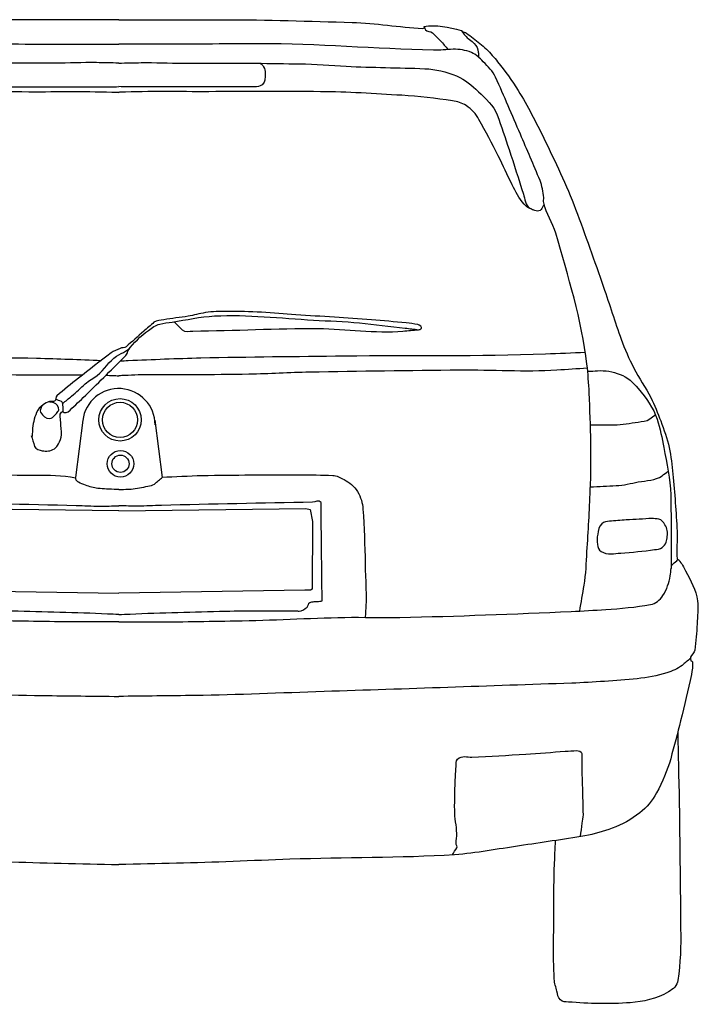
# Model space of a CAD drawing. Extents: x 149 to 250, y -977 to -912.
# Tile 68 of 156: x 206.018 to 206.968, y -955.814 to -954.437. Entities that reach past the tile are written whole.
import ezdxf

# ---------------------------------------------------------------- set-up
doc = ezdxf.new("R2010")
doc.units = 0
doc.header["$MEASUREMENT"] = 0
doc.layers.get('0').update_dxf_attribs({"linetype": 'CONTINUOUS'})

msp = doc.modelspace()

# ---------------------------------------------------------------- linework, layer by layer
at = {"linetype": 'Continuous'}
for p, q in [((206.10661, -954.99699), (206.09637, -955.07723)), ((206.2074, -954.99699), (206.21763, -955.07723))]:
    msp.add_line(p, q, dxfattribs=at)
for points in [[(206.157, -955.12372), (205.89548, -955.12019), (205.88935, -955.12173), (205.88578, -955.13861), (205.88629, -955.23326), (205.88884, -955.2348), (205.8965, -955.2348), (206.157, -955.23869)], [(206.157, -955.12372), (206.41853, -955.12019), (206.42465, -955.12173), (206.42823, -955.13861), (206.42771, -955.23326), (206.42516, -955.2348), (206.41751, -955.2348), (206.157, -955.23869)]]:
    msp.add_lwpolyline(points, dxfattribs=at)
for centre, radius in [((206.15875, -954.9964), 0.02966), ((206.15875, -954.9964), 0.02459), ((206.15934, -955.05783), 0.01863), ((206.15934, -955.05783), 0.01206)]:
    msp.add_circle(centre, radius, dxfattribs=at)
msp.add_arc((206.157, -955.00342), 0.0508, 0.00044, 172.89411, dxfattribs=at)
for points, knots in [([(206.157, -954.43658), (206.14557, -954.43658), (206.13413, -954.43658), (206.12269, -954.43658), (206.08486, -954.43658), (206.04702, -954.43658), (206.00919, -954.43658), (205.94963, -954.43658), (205.8901, -954.43888), (205.83056, -954.44031), (205.79758, -954.44111), (205.76481, -954.44723), (205.73194, -954.44871), (205.73097, -954.44875), (205.73004, -954.44825), (205.72915, -954.44778), (205.72852, -954.44744), (205.73074, -954.44603), (205.73008, -954.44591), (205.71355, -954.44301), (205.69484, -954.44739), (205.67798, -954.45151), (205.67761, -954.4516), (205.67723, -954.45169), (205.67688, -954.45189), (205.67657, -954.45206), (205.67713, -954.45272), (205.67685, -954.4529), (205.67501, -954.4541), (205.67245, -954.45419), (205.67064, -954.4555), (205.66751, -954.45776), (205.66435, -954.46002), (205.66131, -954.46243), (205.65497, -954.46746), (205.64862, -954.47235), (205.64266, -954.47785), (205.6368, -954.48325), (205.63187, -954.48944), (205.62694, -954.49569), (205.61672, -954.50866), (205.60682, -954.52167), (205.59821, -954.53575), (205.585, -954.55737), (205.57329, -954.57957), (205.56234, -954.60235), (205.54658, -954.63512), (205.53071, -954.66772), (205.5179, -954.7017), (205.50428, -954.73782), (205.49152, -954.77419), (205.47881, -954.81061), (205.47035, -954.83487), (205.46272, -954.85939), (205.45418, -954.88365), (205.44931, -954.89749), (205.44302, -954.91077), (205.43651, -954.92392), (205.42946, -954.93819), (205.41972, -954.95094), (205.41269, -954.96522), (205.40743, -954.97589), (205.40298, -954.98683), (205.39877, -954.99798), (205.39415, -955.0102), (205.38976, -955.02237), (205.38699, -955.03515), (205.38433, -955.04741), (205.38282, -955.05976), (205.38163, -955.0722), (205.37908, -955.0989), (205.37756, -955.12562), (205.37575, -955.15233), (205.37487, -955.16518), (205.37771, -955.17815), (205.37575, -955.19099), (205.37559, -955.19203), (205.37366, -955.19176), (205.37307, -955.1926), (205.36974, -955.19735), (205.36659, -955.20227), (205.36397, -955.20764), (205.35724, -955.22141), (205.34898, -955.23456), (205.34737, -955.24953), (205.34621, -955.26027), (205.34736, -955.2711), (205.3479, -955.28186), (205.34853, -955.29406), (205.34952, -955.30625), (205.35112, -955.31838), (205.35163, -955.32228), (205.35594, -955.32506), (205.35701, -955.32858), (205.35745, -955.33004), (205.3571, -955.33196), (205.35647, -955.33342), (205.35612, -955.33422), (205.35438, -955.33416), (205.35433, -955.33503), (205.35399, -955.34081), (205.35462, -955.34697), (205.35593, -955.35275), (205.36084, -955.37426), (205.36562, -955.3958), (205.37093, -955.41725), (205.37533, -955.43505), (205.37999, -955.45272), (205.38485, -955.47041), (205.38942, -955.48707), (205.39642, -955.50265), (205.40466, -955.51821), (205.41047, -955.5292), (205.41828, -955.53827), (205.42822, -955.54614), (205.44021, -955.55564), (205.45274, -955.56266), (205.46676, -955.56762), (205.47932, -955.57206), (205.49177, -955.57627), (205.50478, -955.57836), (205.53528, -955.58326), (205.56577, -955.58792), (205.59633, -955.59232), (205.62661, -955.59668), (205.65667, -955.60277), (205.6872, -955.60475), (205.76399, -955.60973), (205.84095, -955.60844), (205.91779, -955.61111), (205.97068, -955.61295), (206.02355, -955.61556), (206.07646, -955.61677), (206.1033, -955.61738), (206.13015, -955.61799), (206.157, -955.61861)], [0, 0, 0, 0, 0.0141785, 0.0141785, 0.0141785, 0.0610815, 0.0610815, 0.0610815, 0.1349124, 0.1349124, 0.1349124, 0.1758117, 0.1758117, 0.1758117, 0.1770281, 0.1770281, 0.1770281, 0.17789, 0.17789, 0.17789, 0.1995434, 0.1995434, 0.1995434, 0.2000263, 0.2000263, 0.2000263, 0.2004468, 0.2004468, 0.2004468, 0.2032316, 0.2032316, 0.2032316, 0.208033, 0.208033, 0.208033, 0.2180329, 0.2180329, 0.2180329, 0.2278589, 0.2278589, 0.2278589, 0.2482304, 0.2482304, 0.2482304, 0.279487, 0.279487, 0.279487, 0.324462, 0.324462, 0.324462, 0.3722776, 0.3722776, 0.3722776, 0.4041283, 0.4041283, 0.4041283, 0.4223034, 0.4223034, 0.4223034, 0.4420055, 0.4420055, 0.4420055, 0.456714, 0.456714, 0.456714, 0.4728242, 0.4728242, 0.4728242, 0.4882954, 0.4882954, 0.4882954, 0.5214954, 0.5214954, 0.5214954, 0.5374736, 0.5374736, 0.5374736, 0.5387647, 0.5387647, 0.5387647, 0.5460283, 0.5460283, 0.5460283, 0.5646474, 0.5646474, 0.5646474, 0.578009, 0.578009, 0.578009, 0.5931575, 0.5931575, 0.5931575, 0.5980261, 0.5980261, 0.5980261, 0.6000355, 0.6000355, 0.6000355, 0.6011428, 0.6011428, 0.6011428, 0.6084963, 0.6084963, 0.6084963, 0.6358597, 0.6358597, 0.6358597, 0.6585701, 0.6585701, 0.6585701, 0.6799503, 0.6799503, 0.6799503, 0.6950478, 0.6950478, 0.6950478, 0.713284, 0.713284, 0.713284, 0.7296075, 0.7296075, 0.7296075, 0.7678786, 0.7678786, 0.7678786, 0.8057751, 0.8057751, 0.8057751, 0.9010995, 0.9010995, 0.9010995, 0.966706, 0.966706, 0.966706, 1, 1, 1, 1]), ([(206.157, -954.43658), (206.16844, -954.43658), (206.17988, -954.43658), (206.19132, -954.43658), (206.22915, -954.43658), (206.26698, -954.43658), (206.30482, -954.43658), (206.36438, -954.43658), (206.42391, -954.43888), (206.48345, -954.44031), (206.51643, -954.44111), (206.5492, -954.44723), (206.58207, -954.44871), (206.58304, -954.44875), (206.58397, -954.44825), (206.58486, -954.44778), (206.58549, -954.44744), (206.58327, -954.44603), (206.58393, -954.44591), (206.60046, -954.44301), (206.61917, -954.44739), (206.63603, -954.45151), (206.6364, -954.4516), (206.63678, -954.45169), (206.63713, -954.45189), (206.63744, -954.45206), (206.63688, -954.45272), (206.63716, -954.4529), (206.639, -954.4541), (206.64156, -954.45419), (206.64337, -954.4555), (206.6465, -954.45776), (206.64966, -954.46002), (206.6527, -954.46243), (206.65904, -954.46746), (206.66539, -954.47235), (206.67135, -954.47785), (206.67721, -954.48325), (206.68214, -954.48944), (206.68707, -954.49569), (206.69729, -954.50866), (206.70719, -954.52167), (206.7158, -954.53575), (206.72901, -954.55737), (206.74072, -954.57957), (206.75167, -954.60235), (206.76743, -954.63512), (206.7833, -954.66772), (206.79611, -954.7017), (206.80973, -954.73782), (206.82249, -954.77419), (206.8352, -954.81061), (206.84366, -954.83487), (206.85129, -954.85939), (206.85983, -954.88365), (206.8647, -954.89749), (206.87099, -954.91077), (206.87749, -954.92392), (206.88455, -954.93819), (206.89428, -954.95094), (206.90132, -954.96522), (206.90657, -954.97589), (206.91103, -954.98683), (206.91524, -954.99798), (206.91985, -955.0102), (206.92425, -955.02237), (206.92702, -955.03515), (206.92968, -955.04741), (206.93119, -955.05976), (206.93237, -955.0722), (206.93493, -955.0989), (206.93645, -955.12562), (206.93826, -955.15233), (206.93914, -955.16518), (206.9363, -955.17815), (206.93826, -955.19099), (206.93842, -955.19203), (206.94035, -955.19176), (206.94094, -955.1926), (206.94427, -955.19735), (206.94742, -955.20227), (206.95004, -955.20764), (206.95677, -955.22141), (206.96503, -955.23456), (206.96664, -955.24953), (206.9678, -955.26027), (206.96665, -955.2711), (206.96611, -955.28186), (206.96548, -955.29406), (206.96449, -955.30625), (206.96289, -955.31838), (206.96238, -955.32228), (206.95807, -955.32506), (206.957, -955.32858), (206.95656, -955.33004), (206.95691, -955.33196), (206.95754, -955.33342), (206.95789, -955.33422), (206.95963, -955.33416), (206.95968, -955.33503), (206.96002, -955.34081), (206.95939, -955.34697), (206.95807, -955.35275), (206.95317, -955.37426), (206.94838, -955.3958), (206.94308, -955.41725), (206.93868, -955.43505), (206.93402, -955.45272), (206.92916, -955.47041), (206.92459, -955.48707), (206.91759, -955.50265), (206.90935, -955.51821), (206.90354, -955.5292), (206.89573, -955.53827), (206.88579, -955.54614), (206.8738, -955.55564), (206.86127, -955.56266), (206.84724, -955.56762), (206.83469, -955.57206), (206.82224, -955.57627), (206.80923, -955.57836), (206.77873, -955.58326), (206.74824, -955.58792), (206.71767, -955.59232), (206.6874, -955.59668), (206.65734, -955.60277), (206.62681, -955.60475), (206.55002, -955.60973), (206.47306, -955.60844), (206.39622, -955.61111), (206.34333, -955.61295), (206.29046, -955.61556), (206.23755, -955.61677), (206.2107, -955.61738), (206.18385, -955.61799), (206.157, -955.61861)], [0, 0, 0, 0, 0.0141785, 0.0141785, 0.0141785, 0.0610815, 0.0610815, 0.0610815, 0.1349124, 0.1349124, 0.1349124, 0.1758117, 0.1758117, 0.1758117, 0.1770281, 0.1770281, 0.1770281, 0.17789, 0.17789, 0.17789, 0.1995434, 0.1995434, 0.1995434, 0.2000263, 0.2000263, 0.2000263, 0.2004468, 0.2004468, 0.2004468, 0.2032316, 0.2032316, 0.2032316, 0.208033, 0.208033, 0.208033, 0.2180329, 0.2180329, 0.2180329, 0.2278589, 0.2278589, 0.2278589, 0.2482304, 0.2482304, 0.2482304, 0.279487, 0.279487, 0.279487, 0.324462, 0.324462, 0.324462, 0.3722776, 0.3722776, 0.3722776, 0.4041283, 0.4041283, 0.4041283, 0.4223034, 0.4223034, 0.4223034, 0.4420055, 0.4420055, 0.4420055, 0.456714, 0.456714, 0.456714, 0.4728242, 0.4728242, 0.4728242, 0.4882954, 0.4882954, 0.4882954, 0.5214954, 0.5214954, 0.5214954, 0.5374736, 0.5374736, 0.5374736, 0.5387647, 0.5387647, 0.5387647, 0.5460283, 0.5460283, 0.5460283, 0.5646474, 0.5646474, 0.5646474, 0.578009, 0.578009, 0.578009, 0.5931575, 0.5931575, 0.5931575, 0.5980261, 0.5980261, 0.5980261, 0.6000355, 0.6000355, 0.6000355, 0.6011428, 0.6011428, 0.6011428, 0.6084963, 0.6084963, 0.6084963, 0.6358597, 0.6358597, 0.6358597, 0.6585701, 0.6585701, 0.6585701, 0.6799503, 0.6799503, 0.6799503, 0.6950478, 0.6950478, 0.6950478, 0.713284, 0.713284, 0.713284, 0.7296075, 0.7296075, 0.7296075, 0.7678786, 0.7678786, 0.7678786, 0.8057751, 0.8057751, 0.8057751, 0.9010995, 0.9010995, 0.9010995, 0.966706, 0.966706, 0.966706, 1, 1, 1, 1]), ([(206.58467, -954.44707), (206.58516, -954.44823), (206.58565, -954.44939), (206.58614, -954.45055), (206.58752, -954.45384), (206.59327, -954.45257), (206.59588, -954.45498), (206.59971, -954.45852), (206.60364, -954.46207), (206.60709, -954.46604), (206.61064, -954.47013), (206.61419, -954.47421), (206.61774, -954.4783)], [0, 0, 0, 0, 0.0812566, 0.0812566, 0.0812566, 0.3114682, 0.3114682, 0.3114682, 0.6503481, 0.6503481, 0.6503481, 1, 1, 1, 1]), ([(206.63723, -954.45295), (206.63863, -954.45485), (206.64004, -954.45676), (206.64145, -954.45866), (206.64487, -954.46327), (206.65051, -954.46549), (206.65432, -954.47009), (206.65721, -954.47359), (206.65992, -954.47752), (206.66002, -954.48189), (206.66006, -954.48418), (206.66011, -954.48646), (206.66016, -954.48875)], [0, 0, 0, 0, 0.1604871, 0.1604871, 0.1604871, 0.5491085, 0.5491085, 0.5491085, 0.8449823, 0.8449823, 0.8449823, 1, 1, 1, 1]), ([(205.51217, -955.26387), (205.51008, -955.2518), (205.50799, -955.23973), (205.5059, -955.22766), (205.50322, -955.21219), (205.503, -955.19639), (205.502, -955.18072), (205.50017, -955.15204), (205.49841, -955.12339), (205.49732, -955.09467), (205.49648, -955.07251), (205.49631, -955.05034), (205.49654, -955.02818), (205.49678, -955.00497), (205.49787, -954.98177), (205.49888, -954.95856), (205.49946, -954.94523), (205.50046, -954.93195), (205.502, -954.91866), (205.50923, -954.85611), (205.52855, -954.79572), (205.54567, -954.7353), (205.54981, -954.7207), (205.55917, -954.70782), (205.56256, -954.69301), (205.56314, -954.6905), (205.5622, -954.68784), (205.56256, -954.68531), (205.56371, -954.67731), (205.56457, -954.66907), (205.56768, -954.66156), (205.57671, -954.63979), (205.58595, -954.61833), (205.59519, -954.59674), (205.60659, -954.57015), (205.61796, -954.54362), (205.62974, -954.51717), (205.63353, -954.50868), (205.64041, -954.50224), (205.64702, -954.49535), (205.65201, -954.49014), (205.65686, -954.48544), (205.66365, -954.48251), (205.67206, -954.47889), (205.6806, -954.47792), (205.68925, -954.47802), (205.69842, -954.47812), (205.70759, -954.47952), (205.71676, -954.4793), (205.79791, -954.47738), (205.87901, -954.47013), (205.96021, -954.47032), (206.01022, -954.47043), (206.06024, -954.47096), (206.11025, -954.47096), (206.12584, -954.47096), (206.14142, -954.47096), (206.157, -954.47096)], [0, 0, 0, 0, 0.0280111, 0.0280111, 0.0280111, 0.0639034, 0.0639034, 0.0639034, 0.1295771, 0.1295771, 0.1295771, 0.1802539, 0.1802539, 0.1802539, 0.2333412, 0.2333412, 0.2333412, 0.2638377, 0.2638377, 0.2638377, 0.4074868, 0.4074868, 0.4074868, 0.442194, 0.442194, 0.442194, 0.4480627, 0.4480627, 0.4480627, 0.4665746, 0.4665746, 0.4665746, 0.5202371, 0.5202371, 0.5202371, 0.5863518, 0.5863518, 0.5863518, 0.6075615, 0.6075615, 0.6075615, 0.6235736, 0.6235736, 0.6235736, 0.6433761, 0.6433761, 0.6433761, 0.6643656, 0.6643656, 0.6643656, 0.8500249, 0.8500249, 0.8500249, 0.9643694, 0.9643694, 0.9643694, 1, 1, 1, 1]), ([(206.80184, -955.26387), (206.80393, -955.2518), (206.80602, -955.23973), (206.80811, -955.22766), (206.81079, -955.21219), (206.81101, -955.19639), (206.81201, -955.18072), (206.81384, -955.15204), (206.8156, -955.12339), (206.81669, -955.09467), (206.81753, -955.07251), (206.8177, -955.05034), (206.81747, -955.02818), (206.81723, -955.00497), (206.81614, -954.98177), (206.81513, -954.95856), (206.81455, -954.94523), (206.81354, -954.93195), (206.81201, -954.91866), (206.80478, -954.85611), (206.78546, -954.79572), (206.76833, -954.7353), (206.7642, -954.7207), (206.75484, -954.70782), (206.75144, -954.69301), (206.75087, -954.6905), (206.75181, -954.68784), (206.75144, -954.68531), (206.7503, -954.67731), (206.74944, -954.66907), (206.74633, -954.66156), (206.7373, -954.63979), (206.72806, -954.61833), (206.71881, -954.59674), (206.70742, -954.57015), (206.69605, -954.54362), (206.68426, -954.51717), (206.68048, -954.50868), (206.6736, -954.50224), (206.66699, -954.49535), (206.662, -954.49014), (206.65715, -954.48544), (206.65035, -954.48251), (206.64195, -954.47889), (206.63341, -954.47792), (206.62476, -954.47802), (206.61559, -954.47812), (206.60642, -954.47952), (206.59725, -954.4793), (206.5161, -954.47738), (206.435, -954.47013), (206.3538, -954.47032), (206.30378, -954.47043), (206.25377, -954.47096), (206.20376, -954.47096), (206.18817, -954.47096), (206.17259, -954.47096), (206.157, -954.47096)], [0, 0, 0, 0, 0.0280111, 0.0280111, 0.0280111, 0.0639034, 0.0639034, 0.0639034, 0.1295771, 0.1295771, 0.1295771, 0.1802539, 0.1802539, 0.1802539, 0.2333412, 0.2333412, 0.2333412, 0.2638377, 0.2638377, 0.2638377, 0.4074868, 0.4074868, 0.4074868, 0.442194, 0.442194, 0.442194, 0.4480627, 0.4480627, 0.4480627, 0.4665746, 0.4665746, 0.4665746, 0.5202371, 0.5202371, 0.5202371, 0.5863518, 0.5863518, 0.5863518, 0.6075615, 0.6075615, 0.6075615, 0.6235736, 0.6235736, 0.6235736, 0.6433761, 0.6433761, 0.6433761, 0.6643656, 0.6643656, 0.6643656, 0.8500249, 0.8500249, 0.8500249, 0.9643694, 0.9643694, 0.9643694, 1, 1, 1, 1]), ([(206.157, -954.4973), (206.14654, -954.49709), (206.13608, -954.49688), (206.12562, -954.49667), (206.10622, -954.49628), (206.08681, -954.49751), (206.0674, -954.49751), (206.05052, -954.49751), (206.03364, -954.49751), (206.01677, -954.49751), (206.00467, -954.49751), (205.99258, -954.49751), (205.98048, -954.49751), (205.97401, -954.49751), (205.96754, -954.49751), (205.96107, -954.49751), (205.95826, -954.49751), (205.95588, -954.49985), (205.95432, -954.50259), (205.95118, -954.50812), (205.95208, -954.51396), (205.95264, -954.51952), (205.95284, -954.52153), (205.95277, -954.52354), (205.95432, -954.52544), (205.95718, -954.52894), (205.96067, -954.53052), (205.96445, -954.53052), (205.97261, -954.53052), (205.98076, -954.53052), (205.98892, -954.53052), (206.00974, -954.53052), (206.03055, -954.53052), (206.05137, -954.53052), (206.07809, -954.53052), (206.10481, -954.53052), (206.13153, -954.53052), (206.14002, -954.53052), (206.14851, -954.53039), (206.157, -954.53023)], [0, 0, 0, 0, 0.0727498, 0.0727498, 0.0727498, 0.207717, 0.207717, 0.207717, 0.3250666, 0.3250666, 0.3250666, 0.4091668, 0.4091668, 0.4091668, 0.4541511, 0.4541511, 0.4541511, 0.4737313, 0.4737313, 0.4737313, 0.5131607, 0.5131607, 0.5131607, 0.5274393, 0.5274393, 0.5274393, 0.5536959, 0.5536959, 0.5536959, 0.6104152, 0.6104152, 0.6104152, 0.7551475, 0.7551475, 0.7551475, 0.9409514, 0.9409514, 0.9409514, 1, 1, 1, 1]), ([(206.157, -954.4973), (206.16746, -954.49709), (206.17793, -954.49688), (206.18839, -954.49667), (206.20779, -954.49628), (206.2272, -954.49751), (206.24661, -954.49751), (206.26349, -954.49751), (206.28036, -954.49751), (206.29724, -954.49751), (206.30934, -954.49751), (206.32143, -954.49751), (206.33353, -954.49751), (206.34, -954.49751), (206.34646, -954.49751), (206.35293, -954.49751), (206.35575, -954.49751), (206.35812, -954.49985), (206.35969, -954.50259), (206.36283, -954.50812), (206.36193, -954.51396), (206.36137, -954.51952), (206.36117, -954.52153), (206.36124, -954.52354), (206.35969, -954.52544), (206.35683, -954.52894), (206.35334, -954.53052), (206.34956, -954.53052), (206.3414, -954.53052), (206.33324, -954.53052), (206.32509, -954.53052), (206.30427, -954.53052), (206.28346, -954.53052), (206.26264, -954.53052), (206.23592, -954.53052), (206.2092, -954.53052), (206.18248, -954.53052), (206.17399, -954.53052), (206.1655, -954.53039), (206.157, -954.53023)], [0, 0, 0, 0, 0.0727498, 0.0727498, 0.0727498, 0.207717, 0.207717, 0.207717, 0.3250666, 0.3250666, 0.3250666, 0.4091668, 0.4091668, 0.4091668, 0.4541511, 0.4541511, 0.4541511, 0.4737313, 0.4737313, 0.4737313, 0.5131607, 0.5131607, 0.5131607, 0.5274393, 0.5274393, 0.5274393, 0.5536959, 0.5536959, 0.5536959, 0.6104152, 0.6104152, 0.6104152, 0.7551475, 0.7551475, 0.7551475, 0.9409514, 0.9409514, 0.9409514, 1, 1, 1, 1]), ([(206.34871, -954.49751), (206.36925, -954.4978), (206.38978, -954.49808), (206.41032, -954.49836), (206.432, -954.49866), (206.45363, -954.50069), (206.47529, -954.50175), (206.51183, -954.50352), (206.54843, -954.50362), (206.58499, -954.50513), (206.60027, -954.50576), (206.61511, -954.5091), (206.62971, -954.51529), (206.64166, -954.52035), (206.65075, -954.52834), (206.66009, -954.53729), (206.67041, -954.54719), (206.68133, -954.55647), (206.68625, -954.56946), (206.69237, -954.5856), (206.6977, -954.60185), (206.70305, -954.61818), (206.70984, -954.6389), (206.7163, -954.6597), (206.72307, -954.68044), (206.7253, -954.68728), (206.72566, -954.69681), (206.73208, -954.70003), (206.73375, -954.70086), (206.73542, -954.7017), (206.73709, -954.70254)], [0, 0, 0, 0, 0.121908, 0.121908, 0.121908, 0.2506571, 0.2506571, 0.2506571, 0.4678345, 0.4678345, 0.4678345, 0.5585876, 0.5585876, 0.5585876, 0.6328161, 0.6328161, 0.6328161, 0.7148528, 0.7148528, 0.7148528, 0.8168264, 0.8168264, 0.8168264, 0.946258, 0.946258, 0.946258, 0.9889178, 0.9889178, 0.9889178, 1, 1, 1, 1]), ([(205.56207, -954.69498), (205.56344, -954.69744), (205.5648, -954.69989), (205.56616, -954.70234), (205.56729, -954.70437), (205.57079, -954.70454), (205.57291, -954.70403), (205.57879, -954.70264), (205.58525, -954.70001), (205.58979, -954.69472), (205.59729, -954.68596), (205.60197, -954.67721), (205.60666, -954.66764), (205.61328, -954.65414), (205.61941, -954.64047), (205.62607, -954.62701), (205.63457, -954.60981), (205.64359, -954.59303), (205.65307, -954.57623), (205.65742, -954.56854), (205.66298, -954.56184), (205.67079, -954.55676), (205.6769, -954.5528), (205.6834, -954.55092), (205.6902, -954.54999), (205.71381, -954.54675), (205.73735, -954.54368), (205.76109, -954.54237), (205.79905, -954.54028), (205.83699, -954.53746), (205.875, -954.53729), (205.92704, -954.53707), (205.97908, -954.53709), (206.03111, -954.53729), (206.07246, -954.53746), (206.11383, -954.53651), (206.15516, -954.53814), (206.15577, -954.53816), (206.15639, -954.53819), (206.157, -954.53821)], [0, 0, 0, 0, 0.0123153, 0.0123153, 0.0123153, 0.0225002, 0.0225002, 0.0225002, 0.0507077, 0.0507077, 0.0507077, 0.0974108, 0.0974108, 0.0974108, 0.1633025, 0.1633025, 0.1633025, 0.247475, 0.247475, 0.247475, 0.2860011, 0.2860011, 0.2860011, 0.3160823, 0.3160823, 0.3160823, 0.4204144, 0.4204144, 0.4204144, 0.5872952, 0.5872952, 0.5872952, 0.8157563, 0.8157563, 0.8157563, 0.9972948, 0.9972948, 0.9972948, 1, 1, 1, 1]), ([(206.75193, -954.69498), (206.75057, -954.69744), (206.74921, -954.69989), (206.74785, -954.70234), (206.74672, -954.70437), (206.74322, -954.70454), (206.7411, -954.70403), (206.73522, -954.70264), (206.72875, -954.70001), (206.72422, -954.69472), (206.71672, -954.68596), (206.71203, -954.67721), (206.70735, -954.66764), (206.70073, -954.65414), (206.69459, -954.64047), (206.68794, -954.62701), (206.67943, -954.60981), (206.67042, -954.59303), (206.66093, -954.57623), (206.65659, -954.56854), (206.65103, -954.56184), (206.64321, -954.55676), (206.63711, -954.5528), (206.63061, -954.55092), (206.62381, -954.54999), (206.6002, -954.54675), (206.57666, -954.54368), (206.55292, -954.54237), (206.51495, -954.54028), (206.47702, -954.53746), (206.43901, -954.53729), (206.38697, -954.53707), (206.33493, -954.53709), (206.2829, -954.53729), (206.24155, -954.53746), (206.20017, -954.53651), (206.15885, -954.53814), (206.15824, -954.53816), (206.15762, -954.53819), (206.157, -954.53821)], [0, 0, 0, 0, 0.0123153, 0.0123153, 0.0123153, 0.0225002, 0.0225002, 0.0225002, 0.0507077, 0.0507077, 0.0507077, 0.0974108, 0.0974108, 0.0974108, 0.1633025, 0.1633025, 0.1633025, 0.247475, 0.247475, 0.247475, 0.2860011, 0.2860011, 0.2860011, 0.3160823, 0.3160823, 0.3160823, 0.4204144, 0.4204144, 0.4204144, 0.5872952, 0.5872952, 0.5872952, 0.8157563, 0.8157563, 0.8157563, 0.9972948, 0.9972948, 0.9972948, 1, 1, 1, 1]), ([(206.03456, -955.0184), (206.03612, -955.02341), (206.03768, -955.02843), (206.03925, -955.03344), (206.04047, -955.03738), (206.04613, -955.0387), (206.05002, -955.03955), (206.0554, -955.04072), (206.06176, -955.04031), (206.06689, -955.03673), (206.06949, -955.03492), (206.0711, -955.03285), (206.07251, -955.03015), (206.0747, -955.02598), (206.07676, -955.02191), (206.07673, -955.01746), (206.07669, -955.01151), (206.07621, -955.00555), (206.07579, -954.9996), (206.07557, -954.99646), (206.07495, -954.99333), (206.07486, -954.9902), (206.07479, -954.98804), (206.07641, -954.98596), (206.07814, -954.98456), (206.07886, -954.98398), (206.07963, -954.98595), (206.08048, -954.98597), (206.08225, -954.98601), (206.08465, -954.9863), (206.0861, -954.98503), (206.09343, -954.97859), (206.10029, -954.97203), (206.10719, -954.96529), (206.12652, -954.94641), (206.14574, -954.9276), (206.16482, -954.90843), (206.16623, -954.90701), (206.16743, -954.90538), (206.16857, -954.90373), (206.16941, -954.90251), (206.16912, -954.90075), (206.16997, -954.8995), (206.17768, -954.88825), (206.18736, -954.87947), (206.19855, -954.8713), (206.20364, -954.86759), (206.20849, -954.86355), (206.21448, -954.86237), (206.22017, -954.86126), (206.22587, -954.86041), (206.23159, -954.85955), (206.25142, -954.85657), (206.27112, -954.85209), (206.29109, -954.85109), (206.33712, -954.84879), (206.38339, -954.85408), (206.42949, -954.85678), (206.45091, -954.85803), (206.47237, -954.85866), (206.49373, -954.86083), (206.51503, -954.863), (206.53626, -954.86563), (206.55752, -954.86804), (206.56381, -954.86876), (206.5701, -954.8696), (206.57639, -954.87029), (206.57785, -954.87045), (206.57955, -954.86932), (206.58043, -954.86849), (206.58188, -954.86712), (206.5779, -954.86358), (206.57549, -954.86308), (206.56995, -954.86195), (206.56443, -954.86136), (206.55887, -954.86083), (206.5427, -954.85931), (206.52655, -954.85754), (206.51035, -954.85633), (206.49314, -954.85504), (206.47592, -954.85381), (206.45869, -954.85272), (206.44073, -954.85159), (206.42275, -954.85068), (206.40478, -954.84957), (206.38875, -954.84858), (206.37276, -954.84705), (206.35672, -954.84596), (206.34072, -954.84488), (206.32467, -954.84472), (206.30865, -954.84461), (206.29846, -954.84454), (206.28826, -954.84493), (206.2781, -954.84641), (206.26989, -954.84762), (206.26197, -954.84998), (206.25385, -954.85137), (206.24268, -954.85329), (206.23138, -954.85453), (206.22016, -954.85633), (206.21542, -954.85708), (206.20988, -954.85679), (206.20623, -954.85993), (206.20138, -954.86411), (206.19665, -954.86834), (206.19186, -954.87255), (206.18362, -954.87976), (206.17541, -954.88699), (206.16715, -954.89417), (206.16498, -954.89606), (206.16147, -954.89526), (206.15884, -954.89638), (206.15454, -954.89822), (206.15003, -954.89987), (206.14626, -954.90269), (206.1307, -954.91432), (206.11567, -954.92632), (206.10044, -954.93829), (206.09029, -954.94627), (206.08028, -954.95444), (206.07034, -954.96262), (206.06822, -954.96437), (206.0696, -954.96876), (206.0672, -954.97028), (206.06511, -954.9716), (206.06223, -954.9699), (206.06001, -954.97073), (206.05691, -954.97188), (206.05385, -954.97303), (206.05103, -954.97523), (206.04708, -954.97832), (206.04388, -954.98155), (206.04204, -954.98605), (206.03865, -954.99433), (206.03665, -955.00266), (206.0362, -955.01128), (206.03605, -955.01413), (206.0359, -955.01699), (206.03575, -955.01984)], [0, 0, 0, 0, 0.0123029, 0.0123029, 0.0123029, 0.0219785, 0.0219785, 0.0219785, 0.0353358, 0.0353358, 0.0353358, 0.0420955, 0.0420955, 0.0420955, 0.0525389, 0.0525389, 0.0525389, 0.0665069, 0.0665069, 0.0665069, 0.0738845, 0.0738845, 0.0738845, 0.0789799, 0.0789799, 0.0789799, 0.0811158, 0.0811158, 0.0811158, 0.085568, 0.085568, 0.085568, 0.1081262, 0.1081262, 0.1081262, 0.1713624, 0.1713624, 0.1713624, 0.1760572, 0.1760572, 0.1760572, 0.1795391, 0.1795391, 0.1795391, 0.2108976, 0.2108976, 0.2108976, 0.2251615, 0.2251615, 0.2251615, 0.2386996, 0.2386996, 0.2386996, 0.2856434, 0.2856434, 0.2856434, 0.3938315, 0.3938315, 0.3938315, 0.4441045, 0.4441045, 0.4441045, 0.4942436, 0.4942436, 0.4942436, 0.5090844, 0.5090844, 0.5090844, 0.5125418, 0.5125418, 0.5125418, 0.518263, 0.518263, 0.518263, 0.5313637, 0.5313637, 0.5313637, 0.5694194, 0.5694194, 0.5694194, 0.6098664, 0.6098664, 0.6098664, 0.6520416, 0.6520416, 0.6520416, 0.6896892, 0.6896892, 0.6896892, 0.7272462, 0.7272462, 0.7272462, 0.7511464, 0.7511464, 0.7511464, 0.7704826, 0.7704826, 0.7704826, 0.7970808, 0.7970808, 0.7970808, 0.808316, 0.808316, 0.808316, 0.8232541, 0.8232541, 0.8232541, 0.8489005, 0.8489005, 0.8489005, 0.8556155, 0.8556155, 0.8556155, 0.8666058, 0.8666058, 0.8666058, 0.9119239, 0.9119239, 0.9119239, 0.9421524, 0.9421524, 0.9421524, 0.9486196, 0.9486196, 0.9486196, 0.9542442, 0.9542442, 0.9542442, 0.9620943, 0.9620943, 0.9620943, 0.9730753, 0.9730753, 0.9730753, 0.9933042, 0.9933042, 0.9933042, 1, 1, 1, 1]), ([(206.23427, -954.85914), (206.23802, -954.86289), (206.24177, -954.86664), (206.24554, -954.87038), (206.24917, -954.874), (206.25568, -954.87224), (206.26081, -954.87219), (206.31921, -954.87163), (206.37762, -954.86819), (206.43601, -954.86858), (206.47554, -954.86885), (206.51521, -954.87572), (206.5546, -954.87219), (206.56176, -954.87154), (206.56892, -954.8709), (206.57608, -954.87026)], [0, 0, 0, 0, 0.0459151, 0.0459151, 0.0459151, 0.0902671, 0.0902671, 0.0902671, 0.5956335, 0.5956335, 0.5956335, 0.9378135, 0.9378135, 0.9378135, 1, 1, 1, 1]), ([(205.50417, -954.90226), (205.52271, -954.903), (205.54126, -954.90375), (205.5598, -954.90449), (205.65363, -954.90826), (205.7476, -954.90615), (205.84149, -954.9073), (205.90834, -954.90812), (205.97519, -954.90868), (206.04204, -954.91011), (206.07212, -954.91075), (206.10218, -954.91207), (206.13224, -954.91335)], [0, 0, 0, 0, 0.0886196, 0.0886196, 0.0886196, 0.5370508, 0.5370508, 0.5370508, 0.856314, 0.856314, 0.856314, 1, 1, 1, 1]), ([(206.0786, -954.97351), (206.08274, -954.97008), (206.08687, -954.96664), (206.09101, -954.9632), (206.09754, -954.95778), (206.10344, -954.95162), (206.10987, -954.94608), (206.1151, -954.94158), (206.12153, -954.9386), (206.12694, -954.93437), (206.13692, -954.92656), (206.14317, -954.9142), (206.1539, -954.90733), (206.15797, -954.90472), (206.16238, -954.9027), (206.16647, -954.90012), (206.16832, -954.89896), (206.17017, -954.89779), (206.17202, -954.89663)], [0, 0, 0, 0, 0.132691, 0.132691, 0.132691, 0.3423301, 0.3423301, 0.3423301, 0.5126878, 0.5126878, 0.5126878, 0.8267985, 0.8267985, 0.8267985, 0.9460886, 0.9460886, 0.9460886, 1, 1, 1, 1]), ([(206.80984, -954.90226), (206.7913, -954.903), (206.77275, -954.90375), (206.75421, -954.90449), (206.66038, -954.90826), (206.56641, -954.90615), (206.47252, -954.9073), (206.40567, -954.90812), (206.33881, -954.90861), (206.27197, -954.91011), (206.23806, -954.91087), (206.20418, -954.91237), (206.1703, -954.91385), (206.1665, -954.91402), (206.16271, -954.91418), (206.15891, -954.91435)], [0, 0, 0, 0, 0.0855065, 0.0855065, 0.0855065, 0.5181849, 0.5181849, 0.5181849, 0.8262327, 0.8262327, 0.8262327, 0.9824955, 0.9824955, 0.9824955, 1, 1, 1, 1]), ([(205.50139, -954.92418), (205.51558, -954.9251), (205.52976, -954.92603), (205.54394, -954.92695), (205.58924, -954.92989), (205.63473, -954.92648), (205.68012, -954.92695), (205.75008, -954.92767), (205.82004, -954.92828), (205.89, -954.92975), (205.9183, -954.93035), (205.94657, -954.93196), (205.97488, -954.93256), (206.00068, -954.93311), (206.02649, -954.93355), (206.0523, -954.9335), (206.07045, -954.93346), (206.0886, -954.93335), (206.10674, -954.93332)], [0, 0, 0, 0, 0.0704185, 0.0704185, 0.0704185, 0.2953235, 0.2953235, 0.2953235, 0.6419575, 0.6419575, 0.6419575, 0.7822151, 0.7822151, 0.7822151, 0.9100816, 0.9100816, 0.9100816, 1, 1, 1, 1]), ([(206.81262, -954.92418), (206.79843, -954.9251), (206.78425, -954.92603), (206.77007, -954.92695), (206.72477, -954.92989), (206.67928, -954.92648), (206.63388, -954.92695), (206.56393, -954.92767), (206.49396, -954.92828), (206.42401, -954.92975), (206.39571, -954.93035), (206.36744, -954.93199), (206.33913, -954.93256), (206.31333, -954.93308), (206.28752, -954.93328), (206.26171, -954.9335), (206.23591, -954.93372), (206.21009, -954.93301), (206.18429, -954.9335), (206.17807, -954.93362), (206.17186, -954.93424), (206.16564, -954.93443), (206.16276, -954.93452), (206.15988, -954.93461), (206.157, -954.9347)], [0, 0, 0, 0, 0.0650188, 0.0650188, 0.0650188, 0.2726781, 0.2726781, 0.2726781, 0.5927322, 0.5927322, 0.5927322, 0.7222349, 0.7222349, 0.7222349, 0.8402966, 0.8402966, 0.8402966, 0.9583497, 0.9583497, 0.9583497, 0.9868323, 0.9868323, 0.9868323, 1, 1, 1, 1]), ([(206.81305, -954.9285), (206.81769, -954.9282), (206.82233, -954.92791), (206.82697, -954.92762), (206.83752, -954.92696), (206.84792, -954.92873), (206.85827, -954.93275), (206.86883, -954.93685), (206.87649, -954.94394), (206.88382, -954.95261), (206.89522, -954.96609), (206.90487, -954.97938), (206.91002, -954.99554), (206.91419, -955.00867), (206.91724, -955.02181), (206.9196, -955.03527), (206.92344, -955.05724), (206.92875, -955.07904), (206.92918, -955.10126), (206.92968, -955.12754), (206.9298, -955.15381), (206.92982, -955.18008), (206.92982, -955.18649), (206.92971, -955.19289), (206.92982, -955.1993), (206.92985, -955.20101), (206.92988, -955.20273), (206.9299, -955.20444)], [0, 0, 0, 0, 0.041137, 0.041137, 0.041137, 0.134689, 0.134689, 0.134689, 0.2301438, 0.2301438, 0.2301438, 0.3784644, 0.3784644, 0.3784644, 0.4989937, 0.4989937, 0.4989937, 0.695684, 0.695684, 0.695684, 0.9281398, 0.9281398, 0.9281398, 0.9848346, 0.9848346, 0.9848346, 1, 1, 1, 1]), ([(206.13916, -954.93395), (206.14223, -954.93414), (206.1453, -954.93434), (206.14837, -954.93443), (206.15125, -954.93452), (206.15413, -954.93461), (206.157, -954.9347)], [0, 0, 0, 0, 0.5163952, 0.5163952, 0.5163952, 1, 1, 1, 1]), ([(206.04928, -954.97665), (206.04867, -954.97843), (206.04805, -954.98021), (206.04743, -954.98199), (206.04659, -954.98442), (206.04806, -954.98681), (206.05013, -954.9892), (206.05365, -954.99327), (206.05878, -954.99594), (206.06226, -954.99416), (206.06496, -954.99277), (206.06745, -954.99026), (206.06989, -954.9874), (206.0713, -954.98575), (206.07271, -954.98409), (206.07304, -954.98244), (206.07371, -954.97908), (206.07023, -954.97325), (206.0663, -954.97253), (206.06381, -954.97208), (206.06132, -954.97162), (206.05883, -954.97117)], [0, 0, 0, 0, 0.0910538, 0.0910538, 0.0910538, 0.2149955, 0.2149955, 0.2149955, 0.4259812, 0.4259812, 0.4259812, 0.5902049, 0.5902049, 0.5902049, 0.6847285, 0.6847285, 0.6847285, 0.8777433, 0.8777433, 0.8777433, 1, 1, 1, 1]), ([(206.07913, -954.9849), (206.07905, -954.98183), (206.07896, -954.97876), (206.07888, -954.97569), (206.07883, -954.97387), (206.07834, -954.97134), (206.07663, -954.97073), (206.07397, -954.96977), (206.07131, -954.96881), (206.06865, -954.96785)], [0, 0, 0, 0, 0.3982913, 0.3982913, 0.3982913, 0.63329, 0.63329, 0.63329, 1, 1, 1, 1]), ([(206.81693, -955.0034), (206.8279, -955.00338), (206.83887, -955.00335), (206.84983, -955.00333), (206.8611, -955.0033), (206.87224, -955.00113), (206.88342, -954.99944), (206.88902, -954.99859), (206.89525, -954.99847), (206.89979, -954.99512), (206.90244, -954.99316), (206.90509, -954.99121), (206.90774, -954.98925)], [0, 0, 0, 0, 0.3517962, 0.3517962, 0.3517962, 0.7133716, 0.7133716, 0.7133716, 0.8943462, 0.8943462, 0.8943462, 1, 1, 1, 1]), ([(206.81685, -955.09008), (206.82885, -955.08953), (206.84085, -955.08898), (206.85285, -955.08842), (206.86331, -955.08794), (206.87353, -955.08521), (206.88385, -955.08324), (206.8951, -955.0811), (206.90779, -955.08134), (206.91701, -955.0746), (206.9199, -955.07249), (206.92279, -955.07037), (206.92568, -955.06826)], [0, 0, 0, 0, 0.320344, 0.320344, 0.320344, 0.599834, 0.599834, 0.599834, 0.9044789, 0.9044789, 0.9044789, 1, 1, 1, 1]), ([(206.157, -955.09369), (206.15603, -955.09369), (206.15506, -955.09369), (206.15408, -955.09369), (206.14932, -955.09369), (206.14456, -955.09339), (206.1398, -955.09318), (206.13577, -955.093), (206.13176, -955.09268), (206.12775, -955.09221), (206.12184, -955.09152), (206.11619, -955.08969), (206.11047, -955.08788), (206.107, -955.08678), (206.10378, -955.08532), (206.10054, -955.08354), (206.09935, -955.08289), (206.09842, -955.08189), (206.09752, -955.08095), (206.09676, -955.08016), (206.09731, -955.07815), (206.09622, -955.07791), (206.07766, -955.07385), (206.059, -955.07442), (206.04034, -955.07425), (205.99477, -955.07382), (205.9492, -955.07335), (205.90364, -955.07322), (205.88833, -955.07318), (205.87303, -955.07351), (205.85773, -955.07425), (205.85214, -955.07452), (205.84706, -955.07703), (205.84192, -955.07988), (205.83415, -955.08416), (205.8277, -955.08899), (205.82304, -955.09676), (205.81832, -955.10465), (205.81589, -955.11275), (205.81539, -955.12132), (205.81393, -955.14669), (205.81273, -955.17205), (205.81233, -955.19745), (205.81198, -955.2203), (205.81008, -955.24322), (205.81182, -955.26601), (205.81199, -955.26822), (205.81216, -955.27044), (205.81233, -955.27266)], [0, 0, 0, 0, 0.005583, 0.005583, 0.005583, 0.0329024, 0.0329024, 0.0329024, 0.056011, 0.056011, 0.056011, 0.0900634, 0.0900634, 0.0900634, 0.1107827, 0.1107827, 0.1107827, 0.1184041, 0.1184041, 0.1184041, 0.124709, 0.124709, 0.124709, 0.2317633, 0.2317633, 0.2317633, 0.4930895, 0.4930895, 0.4930895, 0.5808674, 0.5808674, 0.5808674, 0.612952, 0.612952, 0.612952, 0.6613591, 0.6613591, 0.6613591, 0.7105306, 0.7105306, 0.7105306, 0.8561826, 0.8561826, 0.8561826, 0.9872413, 0.9872413, 0.9872413, 1, 1, 1, 1]), ([(206.157, -955.09369), (206.15798, -955.09369), (206.15895, -955.09369), (206.15992, -955.09369), (206.16469, -955.09369), (206.16945, -955.09347), (206.17421, -955.09318), (206.18215, -955.09269), (206.18991, -955.09085), (206.19773, -955.08918), (206.20086, -955.08851), (206.20437, -955.08821), (206.2068, -955.08614), (206.20867, -955.08456), (206.21054, -955.08297), (206.21241, -955.08138), (206.21429, -955.07979), (206.21616, -955.0782), (206.21803, -955.07661), (206.21825, -955.07643), (206.21688, -955.07662), (206.21717, -955.07661), (206.23598, -955.07586), (206.25482, -955.07466), (206.27367, -955.07425), (206.31924, -955.07326), (206.36481, -955.07343), (206.41037, -955.07322), (206.42568, -955.07315), (206.44098, -955.07351), (206.45628, -955.07425), (206.46187, -955.07452), (206.46695, -955.07703), (206.47209, -955.07988), (206.47985, -955.08416), (206.48631, -955.08899), (206.49096, -955.09676), (206.49569, -955.10465), (206.49812, -955.11275), (206.49862, -955.12132), (206.50008, -955.14669), (206.50128, -955.17205), (206.50168, -955.19745), (206.50203, -955.2203), (206.50393, -955.24322), (206.50219, -955.26601), (206.50202, -955.26822), (206.50185, -955.27044), (206.50168, -955.27266)], [0, 0, 0, 0, 0.0055666, 0.0055666, 0.0055666, 0.0328055, 0.0328055, 0.0328055, 0.0782802, 0.0782802, 0.0782802, 0.0965093, 0.0965093, 0.0965093, 0.1105483, 0.1105483, 0.1105483, 0.1245861, 0.1245861, 0.1245861, 0.1262333, 0.1262333, 0.1262333, 0.2340271, 0.2340271, 0.2340271, 0.4945832, 0.4945832, 0.4945832, 0.5821025, 0.5821025, 0.5821025, 0.6140925, 0.6140925, 0.6140925, 0.662357, 0.662357, 0.662357, 0.7113836, 0.7113836, 0.7113836, 0.8566064, 0.8566064, 0.8566064, 0.9872789, 0.9872789, 0.9872789, 1, 1, 1, 1]), ([(206.157, -955.26877), (206.15178, -955.26853), (206.14656, -955.26829), (206.14133, -955.26805), (206.09681, -955.26602), (206.05224, -955.26518), (206.00769, -955.26396), (205.97506, -955.26306), (205.9424, -955.26347), (205.90976, -955.26345), (205.90805, -955.26345), (205.90635, -955.26397), (205.90466, -955.26396), (205.9005, -955.26393), (205.89689, -955.26099), (205.89343, -955.25833), (205.89136, -955.25673), (205.89231, -955.25244), (205.88986, -955.25168), (205.88785, -955.25106), (205.88581, -955.25081), (205.88374, -955.25066), (205.88102, -955.25045), (205.8783, -955.25035), (205.87558, -955.25015), (205.87455, -955.25007), (205.87303, -955.25067), (205.87252, -955.24963), (205.87202, -955.24861), (205.87251, -955.24759), (205.87252, -955.24656), (205.87303, -955.20222), (205.87355, -955.15788), (205.87405, -955.11354), (205.87406, -955.11303), (205.87357, -955.11252), (205.87405, -955.11201), (205.87773, -955.1081), (205.88187, -955.11141), (205.88578, -955.1115), (205.95634, -955.11299), (206.02692, -955.11419), (206.09747, -955.1161), (206.10835, -955.1164), (206.11923, -955.11697), (206.13011, -955.11712), (206.13895, -955.11725), (206.14779, -955.11661), (206.15663, -955.11661), (206.15676, -955.11661), (206.15688, -955.11661), (206.157, -955.11661)], [0, 0, 0, 0, 0.0220748, 0.0220748, 0.0220748, 0.2101999, 0.2101999, 0.2101999, 0.3479993, 0.3479993, 0.3479993, 0.3552125, 0.3552125, 0.3552125, 0.3728763, 0.3728763, 0.3728763, 0.3834972, 0.3834972, 0.3834972, 0.39223, 0.39223, 0.39223, 0.4037347, 0.4037347, 0.4037347, 0.4081016, 0.4081016, 0.4081016, 0.412421, 0.412421, 0.412421, 0.5996, 0.5996, 0.5996, 0.6017597, 0.6017597, 0.6017597, 0.6182818, 0.6182818, 0.6182818, 0.9161971, 0.9161971, 0.9161971, 0.9621518, 0.9621518, 0.9621518, 0.9994787, 0.9994787, 0.9994787, 1, 1, 1, 1]), ([(206.157, -955.26877), (206.16223, -955.26853), (206.16745, -955.26829), (206.17268, -955.26805), (206.2172, -955.26602), (206.26177, -955.26518), (206.30632, -955.26396), (206.33895, -955.26306), (206.37161, -955.26347), (206.40425, -955.26345), (206.40596, -955.26345), (206.40765, -955.26397), (206.40935, -955.26396), (206.41351, -955.26393), (206.41712, -955.26099), (206.42057, -955.25833), (206.42265, -955.25673), (206.4217, -955.25244), (206.42414, -955.25168), (206.42616, -955.25106), (206.4282, -955.25081), (206.43027, -955.25066), (206.43299, -955.25045), (206.43571, -955.25035), (206.43843, -955.25015), (206.43946, -955.25007), (206.44098, -955.25067), (206.44149, -955.24963), (206.44199, -955.24861), (206.4415, -955.24759), (206.44149, -955.24656), (206.44098, -955.20222), (206.44046, -955.15788), (206.43996, -955.11354), (206.43995, -955.11303), (206.44044, -955.11252), (206.43996, -955.11201), (206.43627, -955.1081), (206.43214, -955.11141), (206.42823, -955.1115), (206.35766, -955.11299), (206.28709, -955.11419), (206.21654, -955.1161), (206.20566, -955.1164), (206.19478, -955.11697), (206.1839, -955.11712), (206.17506, -955.11725), (206.16622, -955.11661), (206.15737, -955.11661), (206.15725, -955.11661), (206.15713, -955.11661), (206.157, -955.11661)], [0, 0, 0, 0, 0.0220748, 0.0220748, 0.0220748, 0.2101999, 0.2101999, 0.2101999, 0.3479993, 0.3479993, 0.3479993, 0.3552125, 0.3552125, 0.3552125, 0.3728763, 0.3728763, 0.3728763, 0.3834972, 0.3834972, 0.3834972, 0.39223, 0.39223, 0.39223, 0.4037347, 0.4037347, 0.4037347, 0.4081016, 0.4081016, 0.4081016, 0.412421, 0.412421, 0.412421, 0.5996, 0.5996, 0.5996, 0.6017597, 0.6017597, 0.6017597, 0.6182818, 0.6182818, 0.6182818, 0.9161971, 0.9161971, 0.9161971, 0.9621518, 0.9621518, 0.9621518, 0.9994787, 0.9994787, 0.9994787, 1, 1, 1, 1]), ([(206.90323, -955.1343), (206.89117, -955.13502), (206.87912, -955.13574), (206.86706, -955.13646), (206.85916, -955.13693), (206.85127, -955.13757), (206.84337, -955.13818), (206.83961, -955.13848), (206.83592, -955.13864), (206.83261, -955.14164), (206.828, -955.14581), (206.82794, -955.15114), (206.82701, -955.15633), (206.82616, -955.16103), (206.82584, -955.16587), (206.82658, -955.17058), (206.82716, -955.17428), (206.82803, -955.17837), (206.83174, -955.18052), (206.84091, -955.1858), (206.85014, -955.18331), (206.85931, -955.18268), (206.8751, -955.18158), (206.89089, -955.1801), (206.90668, -955.17792), (206.91039, -955.17741), (206.91396, -955.17761), (206.91744, -955.1749), (206.92273, -955.1708), (206.92387, -955.16487), (206.92446, -955.15947), (206.92504, -955.15411), (206.92435, -955.14831), (206.92107, -955.14302), (206.91884, -955.13942), (206.91637, -955.1358), (206.91259, -955.13537), (206.90924, -955.13499), (206.9059, -955.13461), (206.90255, -955.13424)], [0, 0, 0, 0, 0.1425771, 0.1425771, 0.1425771, 0.2360101, 0.2360101, 0.2360101, 0.2804976, 0.2804976, 0.2804976, 0.3423353, 0.3423353, 0.3423353, 0.3984425, 0.3984425, 0.3984425, 0.4425015, 0.4425015, 0.4425015, 0.5512705, 0.5512705, 0.5512705, 0.7385795, 0.7385795, 0.7385795, 0.7825781, 0.7825781, 0.7825781, 0.8492752, 0.8492752, 0.8492752, 0.9153308, 0.9153308, 0.9153308, 0.9602736, 0.9602736, 0.9602736, 1, 1, 1, 1]), ([(206.157, -955.27898), (206.14172, -955.27898), (206.12644, -955.27898), (206.11116, -955.27898), (206.07208, -955.27898), (206.03301, -955.27827), (205.99394, -955.2776), (205.9429, -955.27672), (205.8919, -955.27378), (205.84087, -955.27275), (205.81514, -955.27224), (205.78938, -955.27327), (205.76365, -955.27275), (205.68375, -955.27114), (205.6039, -955.26794), (205.52404, -955.26446), (205.50794, -955.26375), (205.49187, -955.26265), (205.47578, -955.26169), (205.45477, -955.26044), (205.43391, -955.25838), (205.41303, -955.25477), (205.406, -955.25356), (205.40005, -955.24871), (205.3958, -955.24232), (205.38988, -955.23346), (205.38736, -955.22436), (205.38545, -955.21466), (205.38478, -955.21122), (205.38474, -955.20772), (205.38408, -955.20429), (205.38366, -955.20213), (205.38368, -955.19947), (205.38201, -955.19806), (205.37955, -955.19599), (205.37709, -955.19392), (205.37463, -955.19185)], [0, 0, 0, 0, 0.0557675, 0.0557675, 0.0557675, 0.1983549, 0.1983549, 0.1983549, 0.3846383, 0.3846383, 0.3846383, 0.4785714, 0.4785714, 0.4785714, 0.7701901, 0.7701901, 0.7701901, 0.8289954, 0.8289954, 0.8289954, 0.9057782, 0.9057782, 0.9057782, 0.9316413, 0.9316413, 0.9316413, 0.9675657, 0.9675657, 0.9675657, 0.9802953, 0.9802953, 0.9802953, 0.9882736, 0.9882736, 0.9882736, 1, 1, 1, 1]), ([(206.157, -955.27898), (206.17229, -955.27898), (206.18757, -955.27898), (206.20285, -955.27898), (206.24193, -955.27898), (206.281, -955.27827), (206.32007, -955.2776), (206.37111, -955.27672), (206.4221, -955.27378), (206.47314, -955.27275), (206.49887, -955.27224), (206.52463, -955.27327), (206.55036, -955.27275), (206.63026, -955.27114), (206.71011, -955.26794), (206.78996, -955.26446), (206.80607, -955.26375), (206.82214, -955.26265), (206.83823, -955.26169), (206.85924, -955.26044), (206.8801, -955.25838), (206.90097, -955.25477), (206.90801, -955.25356), (206.91395, -955.24871), (206.91821, -955.24232), (206.92412, -955.23346), (206.92664, -955.22436), (206.92855, -955.21466), (206.92923, -955.21122), (206.92926, -955.20772), (206.92993, -955.20429), (206.93035, -955.20213), (206.93033, -955.19947), (206.932, -955.19806), (206.93446, -955.19599), (206.93692, -955.19392), (206.93938, -955.19185)], [0, 0, 0, 0, 0.0557675, 0.0557675, 0.0557675, 0.1983549, 0.1983549, 0.1983549, 0.3846383, 0.3846383, 0.3846383, 0.4785714, 0.4785714, 0.4785714, 0.7701901, 0.7701901, 0.7701901, 0.8289954, 0.8289954, 0.8289954, 0.9057782, 0.9057782, 0.9057782, 0.9316413, 0.9316413, 0.9316413, 0.9675657, 0.9675657, 0.9675657, 0.9802953, 0.9802953, 0.9802953, 0.9882736, 0.9882736, 0.9882736, 1, 1, 1, 1]), ([(205.3572, -955.33017), (205.3611, -955.33339), (205.365, -955.33662), (205.36891, -955.33984), (205.37501, -955.34488), (205.38259, -955.34791), (205.39028, -955.35021), (205.40394, -955.3543), (205.41762, -955.35734), (205.43165, -955.35851), (205.46221, -955.36108), (205.49273, -955.36367), (205.52336, -955.36474), (205.63885, -955.36875), (205.75433, -955.37282), (205.86983, -955.37649), (205.93005, -955.37841), (205.99024, -955.38129), (206.05048, -955.38203), (206.08599, -955.38246), (206.1215, -955.3829), (206.157, -955.38333)], [0, 0, 0, 0, 0.0188122, 0.0188122, 0.0188122, 0.0482538, 0.0482538, 0.0482538, 0.1005406, 0.1005406, 0.1005406, 0.2144387, 0.2144387, 0.2144387, 0.644027, 0.644027, 0.644027, 0.8679888, 0.8679888, 0.8679888, 1, 1, 1, 1]), ([(206.95681, -955.33017), (206.9529, -955.33339), (206.949, -955.33662), (206.9451, -955.33984), (206.939, -955.34488), (206.93142, -955.34791), (206.92373, -955.35021), (206.91007, -955.3543), (206.89638, -955.35734), (206.88236, -955.35851), (206.8518, -955.36108), (206.82127, -955.36367), (206.79065, -955.36474), (206.67516, -955.36875), (206.55968, -955.37282), (206.44418, -955.37649), (206.38396, -955.37841), (206.32377, -955.38129), (206.26353, -955.38203), (206.22802, -955.38246), (206.19251, -955.3829), (206.157, -955.38333)], [0, 0, 0, 0, 0.0188122, 0.0188122, 0.0188122, 0.0482538, 0.0482538, 0.0482538, 0.1005406, 0.1005406, 0.1005406, 0.2144387, 0.2144387, 0.2144387, 0.644027, 0.644027, 0.644027, 0.8679888, 0.8679888, 0.8679888, 1, 1, 1, 1]), ([(206.93895, -955.43365), (206.93939, -955.4531), (206.93983, -955.47254), (206.94027, -955.49199), (206.9419, -955.56398), (206.94223, -955.63599), (206.94309, -955.70799), (206.94338, -955.73223), (206.94291, -955.75643), (206.93933, -955.78062), (206.93831, -955.78753), (206.93268, -955.79286), (206.92616, -955.79666), (206.90866, -955.80686), (206.89106, -955.8103), (206.87256, -955.81175), (206.84381, -955.81401), (206.81483, -955.81307), (206.78604, -955.81081), (206.78217, -955.81051), (206.77811, -955.81118), (206.77476, -955.80798), (206.77098, -955.80436), (206.77115, -955.79998), (206.77006, -955.79572), (206.7686, -955.79006), (206.76662, -955.78453), (206.7663, -955.77874), (206.76533, -955.76145), (206.76518, -955.74415), (206.76535, -955.72686), (206.76578, -955.68536), (206.76521, -955.64381), (206.76724, -955.60235), (206.76752, -955.59651), (206.76781, -955.59066), (206.76809, -955.58482)], [0, 0, 0, 0, 0.0782033, 0.0782033, 0.0782033, 0.3677086, 0.3677086, 0.3677086, 0.4651753, 0.4651753, 0.4651753, 0.4929805, 0.4929805, 0.4929805, 0.56761, 0.56761, 0.56761, 0.6835642, 0.6835642, 0.6835642, 0.699156, 0.699156, 0.699156, 0.7167569, 0.7167569, 0.7167569, 0.7400622, 0.7400622, 0.7400622, 0.8095999, 0.8095999, 0.8095999, 0.9764814, 0.9764814, 0.9764814, 1, 1, 1, 1]), ([(206.62384, -955.60494), (206.62587, -955.60162), (206.6279, -955.59831), (206.62994, -955.595), (206.631, -955.59325), (206.62888, -955.59099), (206.62893, -955.58895), (206.62905, -955.58425), (206.63012, -955.57954), (206.62994, -955.57485), (206.62951, -955.5641), (206.62698, -955.55338), (206.62692, -955.54262), (206.62684, -955.52687), (206.62722, -955.51105), (206.62793, -955.49527), (206.62814, -955.49056), (206.62856, -955.48587), (206.62893, -955.48117), (206.6292, -955.47776), (206.62775, -955.47403), (206.63094, -955.4711), (206.63725, -955.4653), (206.64427, -955.46845), (206.65103, -955.46808), (206.67613, -955.46668), (206.70127, -955.46583), (206.72634, -955.46405), (206.74476, -955.46274), (206.76317, -955.46136), (206.78158, -955.46002), (206.78693, -955.45963), (206.79229, -955.45929), (206.79765, -955.45901), (206.80034, -955.45887), (206.80427, -955.46034), (206.80468, -955.46304), (206.80547, -955.46841), (206.80453, -955.47379), (206.80468, -955.47916), (206.80501, -955.49158), (206.80535, -955.504), (206.80568, -955.51643), (206.80579, -955.52054), (206.8059, -955.52465), (206.80601, -955.52876), (206.80619, -955.53545), (206.80638, -955.54214), (206.80654, -955.54883), (206.80664, -955.55283), (206.80523, -955.55674), (206.80477, -955.56072), (206.80406, -955.56682), (206.80335, -955.57292), (206.80265, -955.57901)], [0, 0, 0, 0, 0.0272699, 0.0272699, 0.0272699, 0.0415958, 0.0415958, 0.0415958, 0.0746579, 0.0746579, 0.0746579, 0.1503614, 0.1503614, 0.1503614, 0.2610935, 0.2610935, 0.2610935, 0.2941557, 0.2941557, 0.2941557, 0.3181731, 0.3181731, 0.3181731, 0.3656684, 0.3656684, 0.3656684, 0.5420492, 0.5420492, 0.5420492, 0.6715526, 0.6715526, 0.6715526, 0.7092012, 0.7092012, 0.7092012, 0.7281474, 0.7281474, 0.7281474, 0.7658349, 0.7658349, 0.7658349, 0.8530202, 0.8530202, 0.8530202, 0.8818694, 0.8818694, 0.8818694, 0.92881, 0.92881, 0.92881, 0.9569391, 0.9569391, 0.9569391, 1, 1, 1, 1])]:
    msp.add_open_spline(points, degree=3, knots=knots, dxfattribs=at)

doc.saveas('drawing.dxf')
